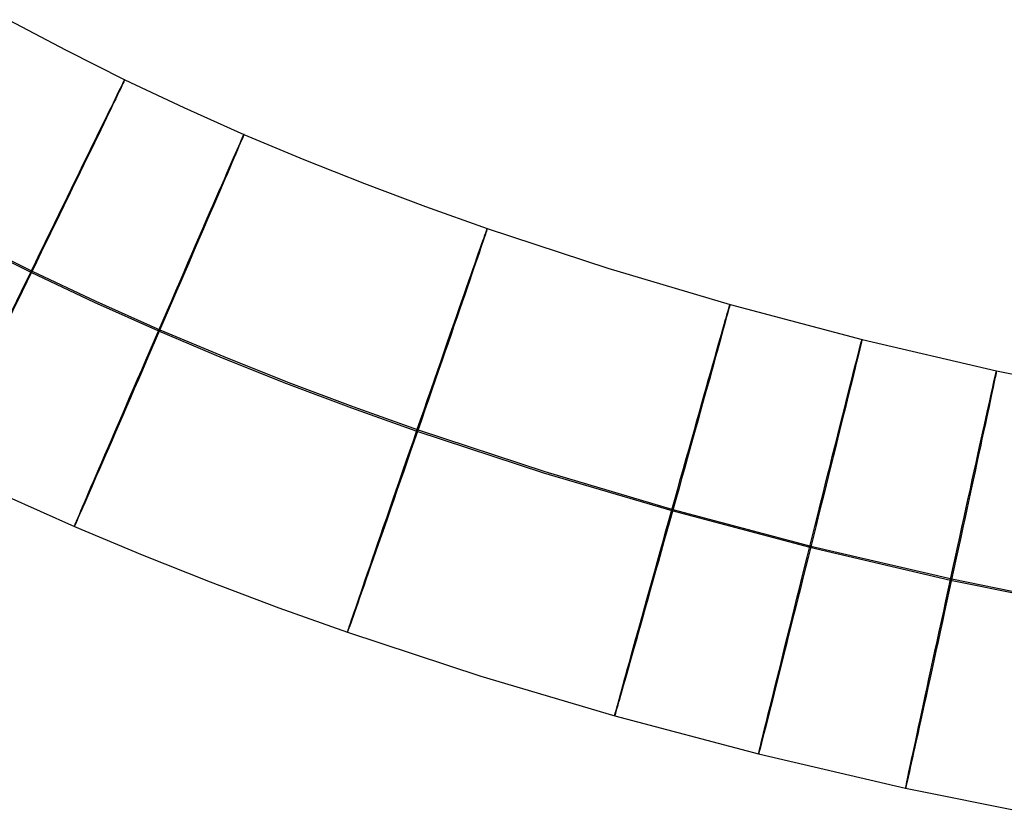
# Model space of a CAD drawing. Extents: x -1634 to -184, y -278 to 263.
# Tile 10 of 242: x -1543 to -1497, y -200 to -163. Entities that reach past the tile are written whole.
import ezdxf

# ---------------------------------------------------------------- set-up
doc = ezdxf.new("R2010")
doc.units = 0
doc.layers.add('PREDEFINITO', color=7, linetype='CONTINUOUS')

msp = doc.modelspace()

# ---------------------------------------------------------------- linework, layer by layer
at = {"layer": 'PREDEFINITO'}
for p, q in [((-1543.974, -162.625, 297.587), (-1541.274, -164.06, 297.582)), ((-1541.274, -164.06, 297.582), (-1538.529, -165.434, 297.577)), ((-1538.529, -165.434, 297.577), (-1535.756, -166.743, 297.571)), ((-1535.756, -166.743, 297.571), (-1532.946, -167.994, 297.565)), ((-1532.946, -167.994, 297.565), (-1530.143, -169.174, 297.559)), ((-1530.143, -169.174, 297.559), (-1527.308, -170.302, 297.553)), ((-1527.308, -170.302, 297.553), (-1524.445, -171.38, 297.547)), ((-1524.445, -171.38, 297.547), (-1521.555, -172.409, 297.541)), ((-1521.555, -172.409, 297.541), (-1515.911, -174.265, 297.528)), ((-1545.889, -172.974, 287.62), (-1542.932, -174.455, 287.614)), ((-1545.824, -172.922, 307.62), (-1542.867, -174.403, 307.614)), ((-1515.911, -174.265, 297.528), (-1510.19, -175.957, 297.515)), ((-1542.932, -174.455, 287.614), (-1539.956, -175.859, 287.608)), ((-1542.867, -174.403, 307.614), (-1539.891, -175.807, 307.608)), ((-1539.956, -175.859, 287.608), (-1536.949, -177.198, 287.602)), ((-1539.891, -175.807, 307.608), (-1536.885, -177.146, 307.602)), ((-1510.19, -175.957, 297.515), (-1504.009, -177.594, 297.501)), ((-1536.949, -177.198, 287.602), (-1533.961, -178.456, 287.596)), ((-1536.885, -177.146, 307.602), (-1533.898, -178.403, 307.596)), ((-1504.009, -177.594, 297.501), (-1497.711, -179.065, 297.487)), ((-1533.898, -178.403, 307.596), (-1530.886, -179.602, 307.589)), ((-1533.961, -178.456, 287.596), (-1530.949, -179.654, 287.59)), ((-1497.711, -179.065, 297.487), (-1491.537, -180.316, 297.472)), ((-1530.949, -179.654, 287.59), (-1527.914, -180.797, 287.583)), ((-1530.886, -179.602, 307.589), (-1527.851, -180.744, 307.583)), ((-1527.914, -180.797, 287.583), (-1524.86, -181.885, 287.576)), ((-1527.851, -180.744, 307.583), (-1524.798, -181.832, 307.576)), ((-1524.86, -181.885, 287.576), (-1518.918, -183.838, 287.563)), ((-1524.798, -181.832, 307.576), (-1518.857, -183.785, 307.563)), ((-1518.918, -183.838, 287.563), (-1512.92, -185.612, 287.55)), ((-1518.857, -183.785, 307.563), (-1512.86, -185.559, 307.549)), ((-1544.09, -184.923, 297.646), (-1540.889, -186.349, 297.639)), ((-1512.92, -185.612, 287.55), (-1506.459, -187.324, 287.535)), ((-1512.86, -185.559, 307.549), (-1506.399, -187.27, 307.535)), ((-1540.889, -186.349, 297.639), (-1537.716, -187.685, 297.632)), ((-1506.459, -187.324, 287.535), (-1499.868, -188.863, 287.519)), ((-1506.399, -187.27, 307.535), (-1499.809, -188.809, 307.519)), ((-1537.716, -187.685, 297.632), (-1534.526, -188.954, 297.626)), ((-1534.526, -188.954, 297.626), (-1531.321, -190.161, 297.619)), ((-1499.868, -188.863, 287.519), (-1493.409, -190.172, 287.504)), ((-1499.809, -188.809, 307.519), (-1493.351, -190.118, 307.504)), ((-1531.321, -190.161, 297.619), (-1528.103, -191.307, 297.612)), ((-1528.103, -191.307, 297.612), (-1521.864, -193.358, 297.598)), ((-1521.864, -193.358, 297.598), (-1515.59, -195.214, 297.583)), ((-1515.59, -195.214, 297.583), (-1508.849, -197, 297.568)), ((-1508.849, -197, 297.568), (-1501.967, -198.607, 297.552)), ((-1501.967, -198.607, 297.552), (-1495.224, -199.973, 297.536))]:
    msp.add_line(p, q, dxfattribs=at)
at = {"layer": 'PREDEFINITO', "extrusion": (-0.899443, 0.437035, 0.001791)}
msp.add_circle((831.191, 295.264, 1312.051), 10, dxfattribs=at)
at = {"layer": 'PREDEFINITO', "extrusion": (-0.917747, 0.397161, 0.001903)}
msp.add_circle((773.004, 295.051, 1340.702), 10, dxfattribs=at)
at = {"layer": 'PREDEFINITO', "extrusion": (-0.944879, 0.327413, 0.002078)}
msp.add_circle((671.085, 294.705, 1381.854), 10, dxfattribs=at)
at = {"layer": 'PREDEFINITO', "extrusion": (-0.962857, 0.270002, 0.002199)}
msp.add_circle((587.178, 294.455, 1407.243), 10, dxfattribs=at)
at = {"layer": 'PREDEFINITO', "extrusion": (-0.970276, 0.241992, 0.00225)}
msp.add_circle((546.275, 294.348, 1416.997), 10, dxfattribs=at)
at = {"layer": 'PREDEFINITO', "extrusion": (-0.977088, 0.212824, 0.0023)}
msp.add_circle((503.713, 294.24, 1425.97), 10, dxfattribs=at)

doc.saveas('drawing.dxf')
